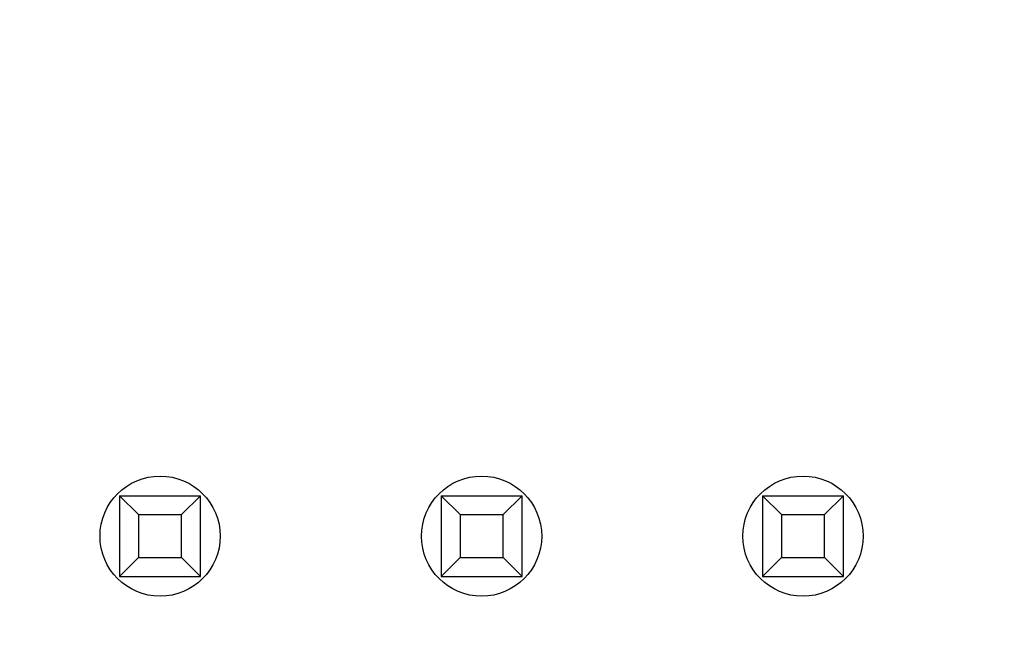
# Model space of a CAD drawing. Header units: millimetres. Extents: x 170 to 326, y 157 to 284.
# Tile 42 of 117: x 265.7 to 273.48, y 217.6 to 222.48. Entities that reach past the tile are written whole.
import ezdxf

# ---------------------------------------------------------------- set-up
doc = ezdxf.new("R2010")
doc.units = ezdxf.units.MM
doc.header["$LTSCALE"] = 30.734
doc.header["$PDMODE"] = 3
doc.header["$PDSIZE"] = 0.3125
doc.layers.get('0').update_dxf_attribs({"linetype": 'CONTINUOUS'})
doc.layers.get('Defpoints').update_dxf_attribs({"linetype": 'CONTINUOUS'})
doc.layers.add('dim', color=6, linetype='CONTINUOUS', lineweight=9)
doc.styles.add('Verdana', font='verdana.ttf', dxfattribs={"height": 2.5})
doc.dimstyles.new('aaaaaaaa 3.0', dxfattribs={"dimtxt": 2.5, "dimasz": 1.5, "dimexe": 1.25, "dimexo": 0.625, "dimtad": 1, "dimdec": 1, "dimzin": 9, "dimdsep": 46, "dimtxsty": 'Verdana', "dimcen": 0, "dimazin": 0, "dimtfac": 1, "dimtofl": 0, "dimtmove": 0, "dimatfit": 3, "dimfxl": 1, "dimlwd": 25, "dimlwe": 25, "dimarcsym": 0})

# ---------------------------------------------------------------- blocks, each defined once
blk = doc.blocks.new('*D20')
at = {"layer": 'Defpoints', "color": 0}
for p in [(263.3985, 231.6513), (275.3985, 231.6513), (275.3985, 205.6674)]:
    blk.add_point(p, dxfattribs=at)
at = {"layer": 'dim', "color": 0, "lineweight": 25}
for p, q in [((263.3985, 231.0263), (263.3985, 204.4174)), ((275.3985, 231.0263), (275.3985, 204.4174)), ((264.8985, 205.6674), (273.8985, 205.6674))]:
    blk.add_line(p, q, dxfattribs=at)
at = {"layer": 'dim', "color": 0}
for points in [[(264.8985, 205.9174), (264.8985, 205.4174), (263.3985, 205.6674)], [(273.8985, 205.4174), (273.8985, 205.9174), (275.3985, 205.6674)]]:
    blk.add_solid(points, dxfattribs=at)
at = {"layer": 'dim', "color": 0, "insert": (269.3985, 207.5684), "char_height": 2.5, "attachment_point": 5, "style": 'Verdana'}
blk.add_mtext('12', dxfattribs=at)

msp = doc.modelspace()

# ---------------------------------------------------------------- linework, layer by layer
at = {"linetype": 'Continuous'}
for p, q in [((266.493, 218.7163), (267.133, 218.7163)), ((266.643, 218.5663), (266.493, 218.7163)), ((266.493, 218.7163), (266.493, 218.0763)), ((266.983, 218.5663), (267.133, 218.7163)), ((267.133, 218.0763), (267.133, 218.7163)), ((269.033, 218.7163), (269.673, 218.7163)), ((269.183, 218.5663), (269.033, 218.7163)), ((269.033, 218.7163), (269.033, 218.0763)), ((269.523, 218.5663), (269.673, 218.7163)), ((269.673, 218.0763), (269.673, 218.7163)), ((271.573, 218.7163), (272.213, 218.7163)), ((271.723, 218.5663), (271.573, 218.7163)), ((271.573, 218.7163), (271.573, 218.0763)), ((272.063, 218.5663), (272.213, 218.7163)), ((272.213, 218.0763), (272.213, 218.7163)), ((266.643, 218.5663), (266.983, 218.5663)), ((266.643, 218.5663), (266.643, 218.2263)), ((266.983, 218.2263), (266.983, 218.5663)), ((269.183, 218.5663), (269.523, 218.5663)), ((269.183, 218.5663), (269.183, 218.2263)), ((269.523, 218.2263), (269.523, 218.5663)), ((271.723, 218.5663), (272.063, 218.5663)), ((271.723, 218.5663), (271.723, 218.2263)), ((272.063, 218.2263), (272.063, 218.5663)), ((266.643, 218.2263), (266.493, 218.0763)), ((266.643, 218.2263), (266.983, 218.2263)), ((266.983, 218.2263), (267.133, 218.0763)), ((269.183, 218.2263), (269.033, 218.0763)), ((269.183, 218.2263), (269.523, 218.2263)), ((269.523, 218.2263), (269.673, 218.0763)), ((271.723, 218.2263), (271.573, 218.0763)), ((271.723, 218.2263), (272.063, 218.2263)), ((272.063, 218.2263), (272.213, 218.0763)), ((266.493, 218.0763), (267.133, 218.0763)), ((269.033, 218.0763), (269.673, 218.0763)), ((271.573, 218.0763), (272.213, 218.0763))]:
    msp.add_line(p, q, dxfattribs=at)
for centre in [(266.813, 218.3963), (269.353, 218.3963), (271.893, 218.3963)]:
    msp.add_circle(centre, 0.475, dxfattribs=at)

# ---------------------------------------------------------------- dimensions: what is measured, and where the dimension line sits
at = {"layer": 'dim'}
dim = msp.add_linear_dim(base=(275.3985, 205.6674), p1=(263.3985, 231.6513), p2=(275.3985, 231.6513), dimstyle='aaaaaaaa 3.0', dxfattribs=at)
dim.commit()
dim.dimension.update_dxf_attribs({"geometry": '*D20', "text_midpoint": (269.3985, 207.5684)})

doc.saveas('drawing.dxf')
